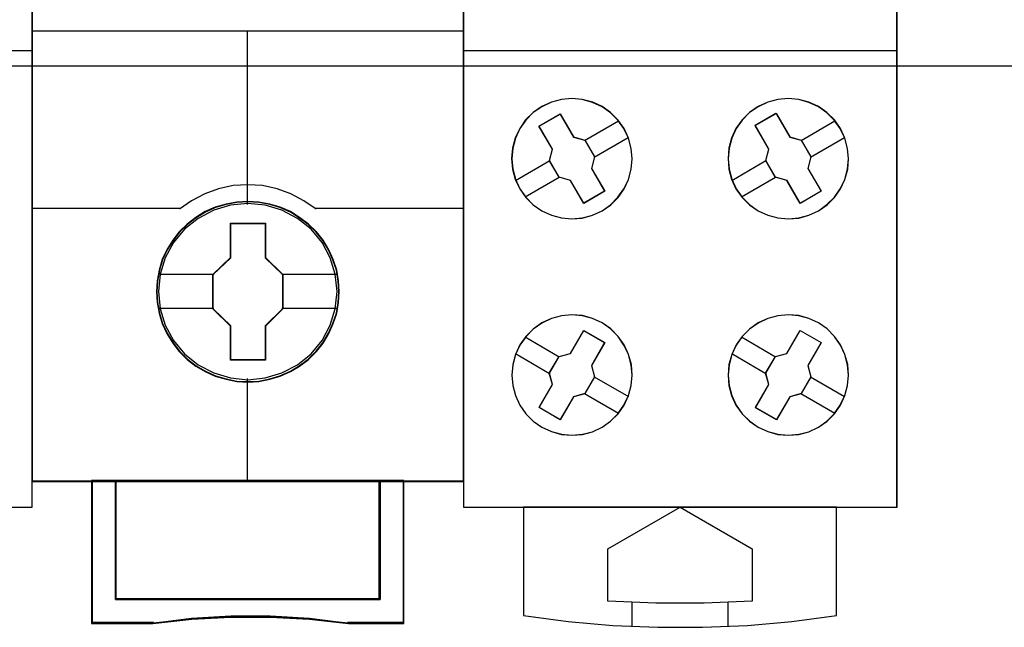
# Model space of a CAD drawing. Extents: x -558982 to 5119495, y -5290134 to 121759.
# Tile 143 of 256: x -473147 to -472737, y -21559 to -21306. Entities that reach past the tile are written whole.
import ezdxf

# ---------------------------------------------------------------- set-up
doc = ezdxf.new("R2010")
doc.units = 0
doc.header["$MEASUREMENT"] = 0
doc.layers.get('0').update_dxf_attribs({"color": 252})
doc.layers.add('45', color=8, linetype='Continuous')
doc.layers.add('50', color=7, linetype='Continuous')

# ---------------------------------------------------------------- blocks, each defined once
blk = doc.blocks.new('*U1074')
at = {"layer": '50', "color": 7}
blk.add_lwpolyline([(509.985212, -137.34823), (834.016113, -137.34823), (834.016113, -183.650891), (509.985212, -183.650891), (509.985212, -137.34823)], dxfattribs=at)
blk = doc.blocks.new('*U1080')
at = {"layer": '45', "color": 7}
blk.add_lwpolyline([(635.988982, -118.986054), (654.010728, -118.986054), (654.010728, -118.986054), (654.010728, -202.015715), (654.010728, -202.015715), (635.988982, -202.015715), (635.988982, -202.015715), (635.988982, -118.986054), (635.988982, -118.986054)], close=True, dxfattribs=at)
at = {"layer": '45', "color": 59}
blk.add_lwpolyline([(635.994284, -118.99135), (654.005426, -118.99135), (654.005426, -202.010419), (635.994284, -202.010419), (635.994284, -118.99135)], close=True, dxfattribs=at)
at = {"layer": '45', "color": 7}
blk.add_lwpolyline([(635.988982, -182.994153), (654.010728, -182.994153)], dxfattribs=at)
blk = doc.blocks.new('*U1081')
at = {"layer": '45', "color": 7}
for points in [[(671.995361, -119.158183), (654.005426, -119.158183), (654.005426, -200.929979), (671.995361, -200.929979), (671.995361, -119.158183)], [(671.974152, -119.179368), (654.023984, -119.179368), (654.023984, -200.908794), (671.974152, -200.908794), (671.974152, -119.179368)], [(666.80198, -193.039963), (666.779651, -192.588329), (666.707083, -192.136695), (666.550783, -191.701583), (666.372154, -191.288503), (666.137704, -190.891946), (665.853014, -190.544959), (665.523667, -190.22551), (665.155245, -189.944616), (664.78124, -189.702276), (664.345833, -189.515013), (663.916007, -189.388335), (663.45827, -189.305719), (663.000534, -189.27818), (662.542797, -189.305719), (662.096225, -189.388335), (661.64407, -189.515013), (661.230991, -189.702276), (660.84024, -189.944616), (660.4774, -190.22551), (660.142471, -190.544959), (659.874528, -190.891946), (659.628913, -191.288503), (659.433538, -191.701583), (659.31073, -192.136695), (659.221416, -192.588329), (659.193505, -193.039963), (659.221416, -193.491597), (659.31073, -193.926708), (659.433538, -194.36182), (659.628913, -194.7749), (659.874528, -195.171457), (660.142471, -195.529459), (660.4774, -195.854416), (660.84024, -196.129803), (661.230991, -196.361127), (661.64407, -196.54839), (662.096225, -196.680576), (662.542797, -196.774208), (663.000534, -196.796238), (663.45827, -196.774208), (663.916007, -196.680576), (664.345833, -196.54839), (664.78124, -196.361127), (665.155245, -196.129803), (665.523667, -195.854416), (665.853014, -195.529459), (666.137704, -195.171457), (666.372154, -194.7749), (666.550783, -194.36182), (666.707083, -193.926708), (666.779651, -193.491597), (666.80198, -193.039963)], [(666.80198, -193.039963), (666.779651, -192.588329), (666.707083, -192.136695), (666.550783, -191.701583), (666.372154, -191.288503), (666.137704, -190.891946), (665.853014, -190.544959), (665.523667, -190.22551), (665.155245, -189.944616), (664.78124, -189.702276), (664.345833, -189.515013), (663.916007, -189.388335), (663.45827, -189.305719), (663.000534, -189.27818), (662.542797, -189.305719), (662.096225, -189.388335), (661.64407, -189.515013), (661.230991, -189.702276), (660.84024, -189.944616), (660.4774, -190.22551), (660.142471, -190.544959), (659.874528, -190.891946), (659.628913, -191.288503), (659.433538, -191.701583), (659.31073, -192.136695), (659.221416, -192.588329), (659.193505, -193.039963), (659.221416, -193.491597), (659.31073, -193.926708), (659.433538, -194.36182), (659.628913, -194.7749), (659.874528, -195.171457), (660.142471, -195.529459), (660.4774, -195.854416), (660.84024, -196.129803), (661.230991, -196.361127), (661.64407, -196.54839), (662.096225, -196.680576), (662.542797, -196.774208), (663.000534, -196.796238), (663.45827, -196.774208), (663.916007, -196.680576), (664.345833, -196.54839), (664.78124, -196.361127), (665.155245, -196.129803), (665.523667, -195.854416), (665.853014, -195.529459), (666.137704, -195.171457), (666.372154, -194.7749), (666.550783, -194.36182), (666.707083, -193.926708), (666.779651, -193.491597), (666.80198, -193.039963)], [(666.783423, -193.039949), (666.761203, -192.590542), (666.688989, -192.141135), (666.533451, -191.70817), (666.355694, -191.297127), (666.122387, -190.902525), (665.839086, -190.557249), (665.511345, -190.239376), (665.14472, -189.959866), (664.77254, -189.718721), (664.339256, -189.532382), (663.911527, -189.406328), (663.456024, -189.32412), (663.00052, -189.296717), (662.545016, -189.32412), (662.100622, -189.406328), (661.650674, -189.532382), (661.239609, -189.718721), (660.850765, -189.959866), (660.489695, -190.239376), (660.156399, -190.557249), (659.889763, -190.902525), (659.645346, -191.297127), (659.450924, -191.70817), (659.328716, -192.141135), (659.239837, -192.590542), (659.212062, -193.039949), (659.239837, -193.489357), (659.328716, -193.922322), (659.450924, -194.355287), (659.645346, -194.766331), (659.889763, -195.160932), (660.156399, -195.517169), (660.489695, -195.840523), (660.850765, -196.114552), (661.239609, -196.344736), (661.650674, -196.531076), (662.100622, -196.662609), (662.545016, -196.755779), (663.00052, -196.777702), (663.456024, -196.755779), (663.911527, -196.662609), (664.339256, -196.531076), (664.77254, -196.344736), (665.14472, -196.114552), (665.511345, -195.840523), (665.839086, -195.517169), (666.122387, -195.160932), (666.355694, -194.766331), (666.533451, -194.355287), (666.688989, -193.922322), (666.761203, -193.489357), (666.783423, -193.039949)], [(662.285432, -190.181194), (663.732243, -190.181194), (663.732243, -191.610693), (664.458464, -192.317164), (664.458464, -193.746662), (663.732243, -194.464171), (663.732243, -195.882632), (662.285432, -195.882632), (662.285432, -194.464171), (661.542323, -193.746662), (661.542323, -192.317164), (662.285432, -191.610693), (662.285432, -190.181194)], [(662.285432, -190.181194), (663.732243, -190.181194), (663.732243, -190.181194), (663.732243, -191.610693), (663.732243, -191.610693), (664.458464, -192.317164), (664.458464, -192.317164), (664.458464, -193.746662), (664.458464, -193.746662), (663.732243, -194.464171), (663.732243, -194.464171), (663.732243, -195.882632), (663.732243, -195.882632), (662.285432, -195.882632), (662.285432, -195.882632), (662.285432, -194.464171), (662.285432, -194.464171), (661.542323, -193.746662), (661.542323, -193.746662), (661.542323, -192.317164), (661.542323, -192.317164), (662.285432, -191.610693), (662.285432, -191.610693), (662.285432, -190.181194), (662.285432, -190.181194)], [(662.294532, -190.199731), (663.722929, -190.199731), (663.722929, -191.619935), (664.439906, -192.321811), (664.439906, -193.742015), (663.722929, -194.454858), (663.722929, -195.864095), (662.294532, -195.864095), (662.294532, -194.454858), (661.560881, -193.742015), (661.560881, -192.321811), (662.294532, -191.619935), (662.294532, -190.199731)], [(668.503682, -200.887609), (668.503682, -205.842014), (657.497105, -205.842014), (657.497105, -200.887609), (656.500052, -200.887609), (656.500052, -206.840619), (659.045601, -206.840619), (660.666509, -206.66407), (662.298557, -206.575795), (663.930605, -206.575795), (665.562653, -206.66407), (667.189131, -206.840619), (669.500735, -206.840619), (669.500735, -200.887609), (668.503682, -200.887609)], [(662.99482, -200.887609), (657.494191, -200.887609), (657.494191, -205.850216), (668.506597, -205.850216), (668.506597, -200.887609), (662.99482, -200.887609)], [(668.506597, -205.850216), (668.506597, -200.887609), (662.99482, -200.887609), (657.494191, -200.887609), (657.494191, -205.850216), (668.506597, -205.850216)]]:
    blk.add_lwpolyline(points, close=True, dxfattribs=at)
at = {"layer": '45', "color": 139}
for points in [[(671.995361, -119.158183), (654.005426, -119.158183), (654.005426, -200.929979), (671.995361, -200.929979), (671.995361, -119.158183)], [(666.714496, -193.029158), (666.641889, -192.307459), (666.43524, -191.624323), (666.088963, -190.99077), (665.630983, -190.434345), (665.066887, -189.982594), (664.419013, -189.641026), (663.720874, -189.431678), (662.994808, -189.365568), (662.274328, -189.431678), (661.581774, -189.641026), (660.933901, -189.982594), (660.369804, -190.434345), (659.911824, -190.99077), (659.565547, -191.624323), (659.353313, -192.307459), (659.286291, -193.029158), (659.353313, -193.745349), (659.565547, -194.433994), (659.911824, -195.062038), (660.369804, -195.618463), (660.933901, -196.075723), (661.581774, -196.411781), (662.274328, -196.626638), (662.994808, -196.698257), (663.720874, -196.626638), (664.419013, -196.411781), (665.066887, -196.075723), (665.630983, -195.618463), (666.088963, -195.062038), (666.43524, -194.433994), (666.641889, -193.745349), (666.714496, -193.029158)]]:
    blk.add_lwpolyline(points, close=True, dxfattribs=at)
for points in [[(654.005426, -182.181175), (671.995361, -182.181175)], [(662.973883, -182.181175), (662.973883, -189.410587)], [(665.847607, -189.603901), (665.332983, -189.249849), (664.795984, -188.958614), (664.219829, -188.753035), (663.610111, -188.621694), (662.9948, -188.58172), (662.390676, -188.621694), (661.780958, -188.753035), (661.204803, -188.958614), (660.656617, -189.249849), (660.15318, -189.603901)], [(654.005426, -189.561531), (660.192946, -189.561531)], [(665.80519, -189.561531), (671.995361, -189.561531)], [(662.973883, -196.653239), (662.973883, -200.929979)], [(656.500052, -200.887609), (656.500052, -206.840619)], [(657.494191, -200.887609), (657.494191, -205.850216)], [(668.466831, -205.850216), (668.466831, -200.887609)], [(669.46097, -200.887609), (669.46097, -206.840619)], [(657.494191, -205.810494), (668.506597, -205.810494)], [(667.196984, -206.840619), (665.567239, -206.639361), (663.931912, -206.538731), (662.296585, -206.538731), (660.661258, -206.639361), (659.037094, -206.840619)], [(659.076859, -206.800897), (656.500052, -206.800897)], [(669.500735, -206.800897), (667.154568, -206.800897)]]:
    blk.add_lwpolyline(points, dxfattribs=at)
at = {"layer": '45', "color": 7}
for points in [[(659.265083, -192.302351), (661.582089, -192.302351)], [(664.418698, -192.302351), (666.730402, -192.302351)], [(659.265083, -193.721752), (661.582089, -193.721752)], [(664.418698, -193.721752), (666.730402, -193.721752)]]:
    blk.add_lwpolyline(points, dxfattribs=at)
at = {"layer": '45', "color": 59}
for points in [[(668.503682, -200.887609), (668.503682, -205.842014), (657.497105, -205.842014), (657.497105, -200.887609), (656.500052, -200.887609), (656.500052, -206.840619), (659.045601, -206.840619), (660.666509, -206.66407), (662.298557, -206.575795), (663.930605, -206.575795), (665.562653, -206.66407), (667.189131, -206.840619), (669.500735, -206.840619), (669.500735, -200.887609), (668.503682, -200.887609)], [(668.487971, -200.908794), (668.487971, -205.83014), (657.512816, -205.83014), (657.512816, -200.908794), (656.518609, -200.908794), (656.518609, -206.822082), (659.056891, -206.822082), (660.673172, -206.646711), (662.300561, -206.559026), (663.92795, -206.559026), (665.555339, -206.646711), (667.177173, -206.822082), (669.482178, -206.822082), (669.482178, -200.908794), (668.487971, -200.908794)], [(662.99482, -200.887609), (657.494191, -200.887609), (657.494191, -205.850216), (668.506597, -205.850216), (668.506597, -200.887609), (662.99482, -200.887609)], [(668.506597, -205.850216), (668.506597, -200.887609), (662.99482, -200.887609), (657.494191, -200.887609), (657.494191, -205.850216), (668.506597, -205.850216)], [(662.994839, -200.908794), (657.512748, -200.908794), (657.512748, -205.831679), (668.488039, -205.831679), (668.488039, -200.908794), (662.994839, -200.908794)]]:
    blk.add_lwpolyline(points, close=True, dxfattribs=at)
at = {"layer": '45', "color": 140}
blk.add_lwpolyline([(668.488039, -205.831679), (668.488039, -200.908794), (662.994839, -200.908794), (657.512748, -200.908794), (657.512748, -205.831679), (668.488039, -205.831679)], close=True, dxfattribs=at)
blk = doc.blocks.new('*U1082')
at = {"layer": '45', "color": 7}
for points in [[(671.990059, -118.986054), (690.011805, -118.986054), (690.011805, -118.986054), (690.011805, -202.015715), (690.011805, -202.015715), (671.990059, -202.015715), (671.990059, -202.015715), (671.990059, -118.986054), (671.990059, -118.986054)], [(678.664489, -186.24474), (678.406397, -185.887322), (678.101379, -185.582638), (677.749436, -185.330688), (677.356432, -185.149049), (676.922368, -185.031863), (676.488304, -184.990848), (676.05424, -185.031863), (675.637773, -185.14319), (675.238904, -185.330688), (674.881095, -185.576779), (674.564345, -185.887322), (674.317985, -186.24474), (674.136147, -186.643173), (674.024698, -187.065043), (673.983638, -187.498632), (674.024698, -187.932221), (674.136147, -188.354092), (674.317985, -188.752525), (674.570211, -189.109943), (674.881095, -189.420486), (675.238904, -189.672437), (675.637773, -189.854075), (676.05424, -189.965402), (676.488304, -190.006417), (676.922368, -189.971262), (677.350566, -189.854075), (677.749436, -189.672437), (678.107245, -189.420486), (678.412263, -189.109943), (678.664489, -188.752525), (678.846327, -188.359951), (678.963641, -187.932221), (679.004701, -187.504492), (678.963641, -187.070903), (678.846327, -186.643173), (678.664489, -186.24474)], [(678.659906, -186.249374), (678.402359, -185.8929), (678.097985, -185.58902), (677.746785, -185.337735), (677.354611, -185.156576), (676.921464, -185.039699), (676.488316, -184.998792), (676.055169, -185.039699), (675.639582, -185.150732), (675.241555, -185.337735), (674.884501, -185.583176), (674.568421, -185.8929), (674.322581, -186.249374), (674.141127, -186.646756), (674.029914, -187.067512), (673.98894, -187.499957), (674.029914, -187.932401), (674.141127, -188.353158), (674.322581, -188.750539), (674.574274, -189.107013), (674.884501, -189.416737), (675.241555, -189.668022), (675.639582, -189.849181), (676.055169, -189.960214), (676.488316, -190.001121), (676.921464, -189.966058), (677.348757, -189.849181), (677.746785, -189.668022), (678.103838, -189.416737), (678.408212, -189.107013), (678.659906, -188.750539), (678.841359, -188.359001), (678.958426, -187.932401), (678.999399, -187.5058), (678.958426, -187.073356), (678.841359, -186.646756), (678.659906, -186.249374)], [(687.670022, -186.24474), (687.417768, -185.887322), (687.106849, -185.582638), (686.754866, -185.330688), (686.361818, -185.149049), (685.933572, -185.031863), (685.499459, -184.990848), (685.065346, -185.031863), (684.642966, -185.14319), (684.249918, -185.330688), (683.886202, -185.576779), (683.575284, -185.887322), (683.323029, -186.24474), (683.141171, -186.643173), (683.02971, -187.065043), (682.994512, -187.498632), (683.02971, -187.932221), (683.141171, -188.354092), (683.323029, -188.752525), (683.58115, -189.109943), (683.892069, -189.420486), (684.249918, -189.672437), (684.642966, -189.854075), (685.065346, -189.965402), (685.493593, -190.006417), (685.933572, -189.971262), (686.361818, -189.854075), (686.754866, -189.672437), (687.112715, -189.414627), (687.423634, -189.109943), (687.670022, -188.752525), (687.85188, -188.359951), (687.975074, -187.932221), (688.010273, -187.504492), (687.969208, -187.070903), (687.85188, -186.643173), (687.670022, -186.24474)], [(687.66544, -186.249374), (687.413718, -185.8929), (687.103457, -185.58902), (686.752218, -185.337735), (686.360001, -185.156576), (685.93266, -185.039699), (685.499465, -184.998792), (685.06627, -185.039699), (684.644783, -185.150732), (684.252566, -185.337735), (683.889619, -185.583176), (683.579358, -185.8929), (683.327637, -186.249374), (683.146163, -186.646756), (683.034938, -187.067512), (682.999814, -187.499957), (683.034938, -187.932401), (683.146163, -188.353158), (683.327637, -188.750539), (683.585212, -189.107013), (683.895473, -189.416737), (684.252566, -189.668022), (684.644783, -189.849181), (685.06627, -189.960214), (685.493611, -190.001121), (685.93266, -189.966058), (686.360001, -189.849181), (686.752218, -189.668022), (687.109311, -189.410893), (687.419572, -189.107013), (687.66544, -188.750539), (687.846913, -188.359001), (687.969847, -187.932401), (688.004971, -187.5058), (687.963993, -187.073356), (687.846913, -186.646756), (687.66544, -186.249374)], [(675.120933, -186.144332), (675.996554, -185.639641), (675.996554, -185.639641), (676.554836, -186.596207), (676.554836, -186.596207), (677.030845, -186.731183), (677.030845, -186.731183), (677.430458, -187.423666), (677.430458, -187.423666), (677.307048, -187.904883), (677.307048, -187.904883), (677.859454, -188.855581), (677.859454, -188.855581), (676.983832, -189.360272), (676.983832, -189.360272), (676.431427, -188.409575), (676.431427, -188.409575), (675.955418, -188.274599), (675.955418, -188.274599), (675.555805, -187.582116), (675.555805, -187.582116), (675.679215, -187.100898), (675.679215, -187.100898), (675.120933, -186.144332), (675.120933, -186.144332)], [(675.126235, -186.147832), (675.998466, -185.644937), (676.554586, -186.598099), (677.028752, -186.732594), (677.426817, -187.422613), (677.303885, -187.902118), (677.854152, -188.849432), (676.981921, -189.352328), (676.431654, -188.405013), (675.957488, -188.270518), (675.559423, -187.580499), (675.682355, -187.100994), (675.126235, -186.147832)], [(684.118551, -186.109306), (684.987932, -185.610511), (685.005555, -185.639852), (685.55773, -186.596364), (685.55773, -186.596364), (686.039414, -186.731332), (686.039414, -186.731332), (686.438859, -187.423776), (686.438859, -187.423776), (686.315501, -187.904966), (686.315501, -187.904966), (686.867676, -188.85561), (686.867676, -188.85561), (685.998295, -189.360272), (685.998295, -189.360272), (685.44612, -188.409629), (685.44612, -188.409629), (684.958561, -188.274661), (684.958561, -188.274661), (684.559116, -187.582217), (684.559116, -187.582217), (684.688348, -187.101027), (684.6766, -187.071686), (684.118551, -186.109306), (684.118551, -186.109306)], [(684.123853, -186.112841), (684.989881, -185.615808), (685.007436, -185.645045), (685.55748, -186.598179), (686.037307, -186.73267), (686.435211, -187.422669), (686.312329, -187.90216), (686.862374, -188.849447), (685.996346, -189.352328), (685.446301, -188.405041), (684.960623, -188.27055), (684.562719, -187.580551), (684.691453, -187.10106), (684.679749, -187.071823), (684.123853, -186.112841)], [(678.664631, -197.758836), (678.846393, -197.360403), (678.957795, -196.938532), (679.004701, -196.510803), (678.969522, -196.071355), (678.846393, -195.643625), (678.664631, -195.251051), (678.418373, -194.893633), (678.107619, -194.58309), (677.749958, -194.331139), (677.351255, -194.149501), (676.929098, -194.032314), (676.489351, -193.997159), (676.061331, -194.038174), (675.639175, -194.149501), (675.240471, -194.336999), (674.882811, -194.588949), (674.57792, -194.893633), (674.319935, -195.251051), (674.138173, -195.649484), (674.026771, -196.071355), (673.991591, -196.504944), (674.026771, -196.944392), (674.138173, -197.360403), (674.319935, -197.758836), (674.572057, -198.116254), (674.882811, -198.426797), (675.240471, -198.678748), (675.639175, -198.860386), (676.061331, -198.971713), (676.495215, -199.012728), (676.929098, -198.971713), (677.351255, -198.866246), (677.749958, -198.672888), (678.101755, -198.420938), (678.412509, -198.116254), (678.664631, -197.758836)], [(678.660048, -197.756188), (678.841425, -197.358596), (678.952592, -196.937617), (678.999399, -196.51079), (678.964294, -196.07227), (678.841425, -195.645444), (678.660048, -195.253699), (678.414311, -194.897036), (678.104214, -194.587148), (677.74731, -194.33573), (677.34945, -194.154475), (676.928186, -194.037536), (676.48937, -194.002455), (676.062255, -194.043383), (675.640992, -194.154475), (675.243132, -194.341577), (674.886228, -194.592995), (674.581982, -194.897036), (674.324543, -195.253699), (674.143165, -195.651291), (674.031999, -196.07227), (673.996893, -196.504944), (674.031999, -196.943464), (674.143165, -197.358596), (674.324543, -197.756188), (674.576131, -198.112851), (674.886228, -198.422739), (675.243132, -198.674157), (675.640992, -198.855412), (676.062255, -198.966504), (676.495221, -199.007432), (676.928186, -198.966504), (677.34945, -198.861259), (677.74731, -198.66831), (678.098363, -198.416892), (678.40846, -198.112851), (678.660048, -197.756188)], [(687.670022, -197.758836), (687.85188, -197.360403), (687.969208, -196.938532), (688.010273, -196.510803), (687.975074, -196.071355), (687.857747, -195.643625), (687.675889, -195.251051), (687.423634, -194.893633), (687.118582, -194.58309), (686.760732, -194.331139), (686.361818, -194.149501), (685.933572, -194.032314), (685.499459, -193.997159), (685.065346, -194.038174), (684.642966, -194.149501), (684.249918, -194.336999), (683.886202, -194.588949), (683.58115, -194.893633), (683.328896, -195.251051), (683.147038, -195.649484), (683.02971, -196.071355), (682.994512, -196.504944), (683.02971, -196.944392), (683.141171, -197.360403), (683.323029, -197.758836), (683.575284, -198.116254), (683.892069, -198.426797), (684.244052, -198.678748), (684.642966, -198.860386), (685.065346, -198.971713), (685.499459, -199.012728), (685.933572, -198.971713), (686.361818, -198.866246), (686.760732, -198.672888), (687.112715, -198.420938), (687.417768, -198.116254), (687.670022, -197.758836)], [(687.66544, -197.756188), (687.846913, -197.358596), (687.963993, -196.937617), (688.004971, -196.51079), (687.969847, -196.07227), (687.852767, -195.645444), (687.671294, -195.253699), (687.419572, -194.897036), (687.115165, -194.587148), (686.758072, -194.33573), (686.360001, -194.154475), (685.93266, -194.037536), (685.499465, -194.002455), (685.06627, -194.043383), (684.644783, -194.154475), (684.252566, -194.341577), (683.889619, -194.592995), (683.585212, -194.897036), (683.333491, -195.253699), (683.152017, -195.651291), (683.034938, -196.07227), (682.999814, -196.504944), (683.034938, -196.943464), (683.146163, -197.358596), (683.327637, -197.756188), (683.579358, -198.112851), (683.895473, -198.422739), (684.246712, -198.674157), (684.644783, -198.855412), (685.06627, -198.966504), (685.499465, -199.007432), (685.93266, -198.966504), (686.360001, -198.861259), (686.758072, -198.66831), (687.109311, -198.416892), (687.413718, -198.112851), (687.66544, -197.756188)], [(676.431126, -195.601837), (676.983648, -194.645952), (676.983648, -194.645952), (677.859454, -195.150284), (677.859454, -195.150284), (677.306932, -196.106169), (677.306932, -196.106169), (677.436246, -196.58118), (677.436246, -196.58118), (677.030671, -197.279035), (677.030671, -197.279035), (676.554562, -197.40805), (676.554562, -197.40805), (676.00204, -198.363935), (676.00204, -198.363935), (675.126235, -197.859603), (675.126235, -197.859603), (675.678757, -196.903718), (675.678757, -196.903718), (675.549443, -196.428707), (675.549443, -196.428707), (675.955017, -195.730852), (675.955017, -195.730852), (676.431126, -195.601837), (676.431126, -195.601837)], [(676.431366, -195.60441), (676.981744, -194.651248), (677.854152, -195.154143), (677.303774, -196.107305), (677.432585, -196.580963), (677.028585, -197.276829), (676.554323, -197.405477), (676.003945, -198.358639), (675.131537, -197.855744), (675.681915, -196.902582), (675.553103, -196.428924), (675.957104, -195.733058), (676.431366, -195.60441)], [(685.997748, -194.645952), (686.867676, -195.150284), (686.867676, -195.150284), (686.315154, -196.106169), (686.315154, -196.106169), (686.43859, -196.58118), (686.43859, -196.58118), (686.033016, -197.279035), (686.033016, -197.279035), (685.562784, -197.40805), (685.562784, -197.40805), (685.004385, -198.363935), (685.004385, -198.363935), (684.134457, -197.865467), (684.134457, -197.865467), (684.692857, -196.903718), (684.692857, -196.903718), (684.557665, -196.428707), (684.557665, -196.428707), (684.96324, -195.730852), (684.96324, -195.730852), (685.445227, -195.607702), (685.445227, -195.607702), (685.997748, -194.645952), (685.997748, -194.645952)], [(685.995821, -194.651248), (686.862374, -195.154143), (686.311996, -196.107305), (686.434953, -196.580963), (686.030952, -197.276829), (685.562545, -197.405477), (685.006312, -198.358639), (684.139759, -197.861591), (684.695992, -196.902582), (684.561325, -196.428924), (684.965326, -195.733058), (685.445443, -195.610258), (685.995821, -194.651248)], [(674.482033, -202.002474), (674.482033, -206.509807), (674.482033, -206.509807), (676.338499, -206.755981), (678.194965, -206.925958), (680.063143, -207.002155), (681.925466, -207.002155), (683.7995, -206.925958), (685.65011, -206.755981), (687.506576, -206.509807), (687.506576, -206.509807), (687.506576, -202.002474), (674.482033, -202.002474)], [(677.986703, -203.73822), (681.000167, -202.002474), (681.000167, -202.002474), (684.001905, -203.73822), (684.001905, -203.73822), (684.001905, -205.907903), (684.001905, -205.907903), (682.002701, -205.995863), (679.991771, -205.995863), (677.986703, -205.907903), (677.986703, -205.907903), (677.986703, -203.73822), (677.986703, -203.73822)]]:
    blk.add_lwpolyline(points, close=True, dxfattribs=at)
at = {"layer": '45', "color": 59}
blk.add_lwpolyline([(671.995361, -118.99135), (690.003852, -118.99135), (690.003852, -202.010419), (671.995361, -202.010419), (671.995361, -118.99135)], close=True, dxfattribs=at)
at = {"layer": '45', "color": 7}
for points in [[(671.990059, -182.994153), (690.011805, -182.994153)], [(677.021726, -186.741265), (678.43738, -185.920343)], [(686.029948, -186.741265), (687.442951, -185.920343)], [(677.419382, -187.429781), (678.835035, -186.611507)], [(686.427604, -187.429781), (687.845908, -186.611507)], [(674.148002, -188.401647), (675.566307, -187.575428)], [(683.150923, -188.401647), (684.569227, -187.575428)], [(674.545658, -189.090162), (675.963962, -188.263944)], [(683.556531, -189.090162), (684.966883, -188.263944)], [(674.55096, -194.913414), (675.963962, -195.739632)], [(683.556531, -194.913414), (684.972185, -195.739632)], [(674.148002, -195.609873), (675.561005, -196.436092)], [(683.150923, -195.609873), (684.569227, -196.436092)], [(677.424684, -196.573795), (678.842988, -197.394717)], [(686.427604, -196.573795), (687.845908, -197.394717)], [(677.021726, -197.270255), (678.43738, -198.088529)], [(686.024646, -197.270255), (687.442951, -198.096473)], [(678.986144, -205.953493), (678.986144, -206.965081)], [(682.989209, -205.953493), (682.989209, -206.965081)]]:
    blk.add_lwpolyline(points, dxfattribs=at)

msp = doc.modelspace()

# ---------------------------------------------------------------- block references
at = {"xscale": 10, "yscale": 10, "zscale": 10}
for name in ['*U1074', '*U1080', '*U1082', '*U1081']:
    msp.add_blockref(name, (-479682.25, -19489.05), dxfattribs=at)

doc.saveas('drawing.dxf')
